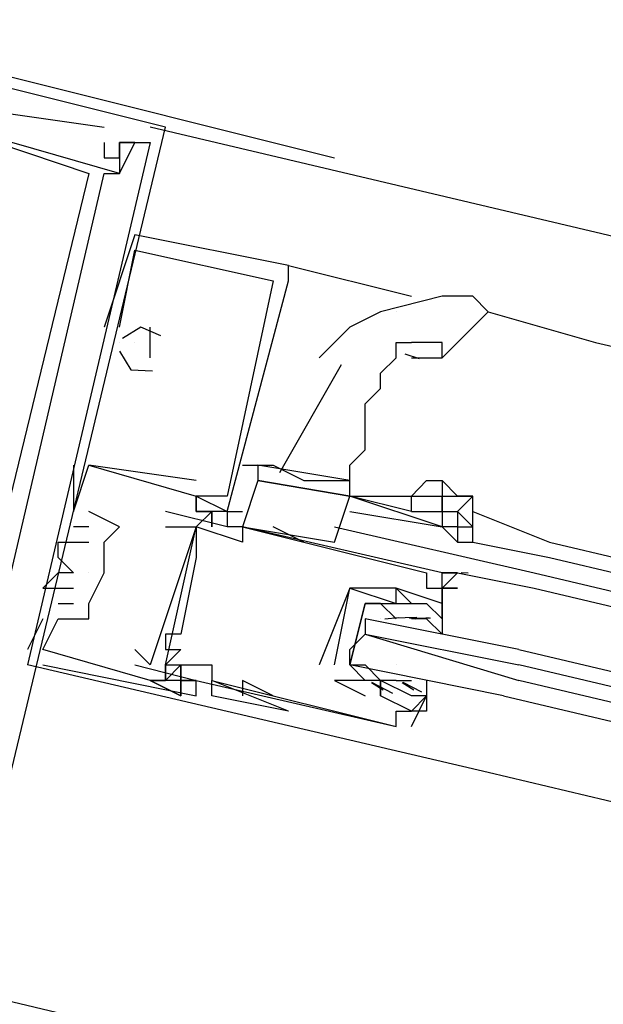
# Model space of a CAD drawing. Header units: feet. Extents: x -79 to 198, y -22 to 181.
# Tile 24 of 256: x 60.98 to 61.487, y 13.403 to 14.258. Entities that reach past the tile are written whole.
import ezdxf

# ---------------------------------------------------------------- set-up
doc = ezdxf.new("R2010")
doc.units = ezdxf.units.FT
doc.layers.add('A-LINEA', color=7, linetype='CONTINUOUS')

msp = doc.modelspace()

# ---------------------------------------------------------------- linework, layer by layer
at = {"layer": 'A-LINEA'}
for p, q in [((60.7733, 14.2578), (61.2533, 14.1378)), ((61.0533, 14.1644), (61.0533, 14.1644)), ((61.0533, 14.1644), (61.0533, 14.1644)), ((68.2133, 12.4844), (61.0933, 14.1644)), ((61.1067, 14.1644), (61.1067, 14.1644)), ((61.1067, 14.1644), (61.1067, 14.1644)), ((61.0933, 14.1511), (60.9867, 13.6978)), ((61.0933, 14.1511), (60.9867, 13.6978)), ((61.0533, 14.1511), (61.0533, 14.1511)), ((61.0533, 14.1511), (61.0533, 14.1511)), ((61.0667, 14.1511), (61.0667, 14.1511)), ((61.0667, 14.1511), (61.0667, 14.1511)), ((61.0667, 14.1511), (61.0667, 14.1511)), ((61.0667, 14.1511), (61.0667, 14.1511)), ((61.0667, 14.1511), (61.0667, 14.1511)), ((61.08, 14.1511), (61.08, 14.1511)), ((61.08, 14.1511), (61.08, 14.1511)), ((61.08, 14.1511), (61.08, 14.1511)), ((61.08, 14.1511), (61.08, 14.1511)), ((61.08, 14.1511), (61.08, 14.1511)), ((61.0933, 14.1511), (61.0933, 14.1511)), ((61.0933, 14.1511), (61.0933, 14.1511)), ((61.0533, 14.1378), (61.0533, 14.1378)), ((61.0533, 14.1378), (61.0533, 14.1378)), ((61.0667, 14.1378), (61.0667, 14.1378)), ((61.0667, 14.1378), (61.0667, 14.1378)), ((61.04, 14.1244), (61.04, 14.1244)), ((61.04, 14.1244), (61.04, 14.1244)), ((61.04, 14.1244), (61.04, 14.1244)), ((61.0533, 14.1244), (61.0533, 14.1244)), ((61.0533, 14.1244), (61.0533, 14.1244)), ((61.0533, 14.1244), (61.0533, 14.1244)), ((61.0667, 14.1244), (61.0667, 14.1244)), ((61.0667, 14.1244), (61.0667, 14.1244)), ((61.0667, 14.1244), (61.0667, 14.1244)), ((61.0667, 14.1244), (61.0667, 14.1244)), ((61.0667, 14.1244), (61.0667, 14.1244)), ((61.0667, 14.1244), (61.0667, 14.1244)), ((61.08, 14.0711), (61.08, 14.0711)), ((61.08, 14.0711), (61.08, 14.0711)), ((61.08, 14.0711), (61.08, 14.0711)), ((61.08, 14.0578), (61.08, 14.0578)), ((61.08, 14.0578), (61.08, 14.0578)), ((61.08, 14.0578), (61.08, 14.0578)), ((61.2133, 14.0444), (61.32, 14.0178)), ((61.2133, 14.0311), (61.2133, 14.0444)), ((61.2133, 14.0444), (61.2133, 14.0444)), ((61.2133, 14.0311), (61.2133, 14.0444)), ((61.2133, 14.0444), (61.2133, 14.0444)), ((61.2133, 14.0311), (61.2133, 14.0444)), ((61.2133, 14.0444), (61.2133, 14.0444)), ((61.2, 14.0311), (61.2, 14.0311)), ((61.2, 14.0311), (61.2, 14.0311)), ((61.2, 14.0311), (61.2, 14.0311)), ((61.2133, 14.0311), (61.2133, 14.0311)), ((61.2133, 14.0311), (61.2133, 14.0311)), ((61.2133, 14.0311), (61.2133, 14.0311)), ((61.3067, 14.0044), (61.3067, 14.0044)), ((61.3867, 14.0044), (61.48, 13.9778)), ((61.0533, 13.9911), (61.0533, 13.9911)), ((61.0533, 13.9911), (61.0533, 13.9911)), ((61.0533, 13.9911), (61.0533, 13.9911)), ((61.0667, 13.9911), (61.0667, 13.9911)), ((61.0667, 13.9911), (61.0667, 13.9911)), ((61.0667, 13.9911), (61.0667, 13.9911)), ((61.0667, 13.9911), (61.0667, 13.9911)), ((61.0667, 13.9911), (61.0667, 13.9911)), ((61.0667, 13.9911), (61.0667, 13.9911)), ((61.0933, 13.9778), (61.0933, 13.9911)), ((61.0933, 13.9911), (61.0933, 13.9911)), ((61.0933, 13.9778), (61.0933, 13.9911)), ((61.0933, 13.9911), (61.0933, 13.9911)), ((61.0933, 13.9778), (61.0933, 13.9911)), ((61.0933, 13.9911), (61.0933, 13.9911)), ((61.0667, 13.9778), (61.0667, 13.9778)), ((61.0667, 13.9778), (61.0667, 13.9778)), ((61.0667, 13.9778), (61.0667, 13.9778)), ((61.0667, 13.9778), (61.0667, 13.9778)), ((61.0667, 13.9778), (61.0667, 13.9778)), ((61.0667, 13.9778), (61.0667, 13.9778)), ((61.08, 13.9778), (61.08, 13.9778)), ((61.08, 13.9778), (61.08, 13.9778)), ((61.08, 13.9778), (61.08, 13.9778)), ((61.0933, 13.9644), (61.0933, 13.9778)), ((61.0933, 13.9778), (61.0933, 13.9778)), ((61.0933, 13.9644), (61.0933, 13.9778)), ((61.0933, 13.9778), (61.0933, 13.9778)), ((61.0933, 13.9644), (61.0933, 13.9778)), ((61.0933, 13.9778), (61.0933, 13.9778)), ((61.48, 13.9778), (64.52, 13.2578)), ((61.0933, 13.9644), (61.0933, 13.9644)), ((61.0933, 13.9644), (61.0933, 13.9644)), ((61.0933, 13.9644), (61.0933, 13.9644)), ((61.3271, 13.9635), (61.3147, 13.9676)), ((61.32, 13.9644), (61.3467, 13.9644)), ((61.2591, 13.9582), (61.2055, 13.8646)), ((61.0267, 13.8711), (61.0267, 13.8711)), ((61.0267, 13.8711), (61.0267, 13.8711)), ((61.0267, 13.8711), (61.0267, 13.8711)), ((61.04, 13.8711), (61.04, 13.8711)), ((61.04, 13.8711), (61.04, 13.8711)), ((61.04, 13.8711), (61.04, 13.8711)), ((61.04, 13.8711), (61.04, 13.8711)), ((61.04, 13.8711), (61.04, 13.8711)), ((61.04, 13.8711), (61.04, 13.8711)), ((61.1733, 13.8711), (61.1867, 13.8711)), ((61.1333, 13.8578), (61.1333, 13.8578)), ((61.1333, 13.8578), (61.1333, 13.8578)), ((61.1333, 13.8578), (61.1333, 13.8578)), ((61.2667, 13.8578), (61.2667, 13.8578)), ((61.2667, 13.8578), (61.2667, 13.8578)), ((61.3467, 13.8578), (61.3467, 13.8578)), ((61.1333, 13.8444), (61.1333, 13.8444)), ((61.1333, 13.8444), (61.1333, 13.8444)), ((61.1333, 13.8444), (61.1333, 13.8444)), ((61.1333, 13.8444), (61.1333, 13.8444)), ((61.1333, 13.8444), (61.1333, 13.8444)), ((61.1333, 13.8444), (61.1333, 13.8444)), ((61.1333, 13.8444), (61.1333, 13.8444)), ((61.1333, 13.8444), (61.1333, 13.8444)), ((61.1333, 13.8444), (61.1333, 13.8444)), ((61.16, 13.8444), (61.16, 13.8444)), ((61.16, 13.8444), (61.16, 13.8444)), ((61.16, 13.8444), (61.16, 13.8444)), ((61.2667, 13.8444), (61.2667, 13.8444)), ((61.32, 13.8311), (61.2667, 13.8444)), ((61.2667, 13.8444), (61.32, 13.8444)), ((61.0267, 13.8311), (61.0267, 13.8311)), ((61.0267, 13.8311), (61.0267, 13.8311)), ((61.0267, 13.8311), (61.0267, 13.8311)), ((61.0267, 13.8311), (61.0267, 13.8311)), ((61.0267, 13.8311), (61.0267, 13.8311)), ((61.0267, 13.8311), (61.0267, 13.8311)), ((61.04, 13.8311), (61.04, 13.8311)), ((61.04, 13.8311), (61.04, 13.8311)), ((61.04, 13.8311), (61.04, 13.8311)), ((61.1067, 13.8311), (61.1067, 13.8311)), ((61.1467, 13.8311), (61.1333, 13.8178)), ((61.1467, 13.8311), (61.1333, 13.8178)), ((61.1333, 13.8311), (61.1333, 13.8311)), ((61.1333, 13.8311), (61.1333, 13.8311)), ((61.1467, 13.8311), (61.1333, 13.8178)), ((61.1467, 13.8311), (61.1333, 13.8178)), ((61.1333, 13.8311), (61.1333, 13.8311)), ((61.1333, 13.8311), (61.1333, 13.8311)), ((61.1467, 13.8311), (61.1333, 13.8178)), ((61.1467, 13.8311), (61.1333, 13.8178)), ((61.1333, 13.8311), (61.1333, 13.8311)), ((61.1333, 13.8311), (61.1333, 13.8311)), ((61.1467, 13.8311), (61.1467, 13.8311)), ((61.1467, 13.8311), (61.1467, 13.8311)), ((61.1467, 13.8311), (61.1467, 13.8311)), ((61.1467, 13.8311), (61.1467, 13.8311)), ((61.1467, 13.8311), (61.1467, 13.8311)), ((61.1467, 13.8311), (61.1467, 13.8311)), ((61.16, 13.8311), (61.1733, 13.8311)), ((61.16, 13.8311), (61.16, 13.8178)), ((61.16, 13.8311), (61.16, 13.8178)), ((61.16, 13.8311), (61.16, 13.8311)), ((61.16, 13.8311), (61.16, 13.8178)), ((61.16, 13.8311), (61.16, 13.8178)), ((61.16, 13.8311), (61.16, 13.8311)), ((61.16, 13.8311), (61.16, 13.8178)), ((61.16, 13.8311), (61.16, 13.8178)), ((61.16, 13.8311), (61.16, 13.8311)), ((61.36, 13.8311), (61.3733, 13.8178)), ((61.3733, 13.8311), (61.44, 13.8044)), ((61.04, 13.8178), (61.0267, 13.8178)), ((61.0267, 13.8178), (61.0267, 13.8178)), ((61.04, 13.8178), (61.0267, 13.8178)), ((61.0267, 13.8178), (61.0267, 13.8178)), ((61.04, 13.8178), (61.0267, 13.8178)), ((61.0267, 13.8178), (61.0267, 13.8178)), ((61.04, 13.8178), (61.04, 13.8178)), ((61.04, 13.8178), (61.04, 13.8178)), ((61.04, 13.8178), (61.04, 13.8178)), ((61.0667, 13.8178), (61.0667, 13.8178)), ((61.0667, 13.8178), (61.0667, 13.8178)), ((61.0667, 13.8178), (61.0667, 13.8178)), ((61.1067, 13.8178), (61.1067, 13.8178)), ((61.1067, 13.6978), (61.1333, 13.8178)), ((61.1067, 13.6978), (61.1333, 13.8178)), ((61.1067, 13.6978), (61.1333, 13.8178)), ((61.1333, 13.8178), (61.1333, 13.8178)), ((61.1333, 13.8178), (61.1333, 13.8178)), ((61.16, 13.8178), (61.16, 13.8178)), ((61.1733, 13.8178), (61.1733, 13.8178)), ((61.1733, 13.8178), (61.1733, 13.8178)), ((61.1733, 13.8178), (61.2533, 13.8044)), ((61.2267, 13.8044), (61.2, 13.8178)), ((61.2533, 13.8178), (61.4267, 13.7778)), ((61.36, 13.8178), (61.3733, 13.8178)), ((61.0133, 13.8044), (61.0133, 13.8044)), ((61.0133, 13.8044), (61.0133, 13.8044)), ((61.0133, 13.8044), (61.0133, 13.8044)), ((61.04, 13.8044), (61.04, 13.8044)), ((61.04, 13.8044), (61.04, 13.8044)), ((61.04, 13.8044), (61.04, 13.8044)), ((61.0533, 13.8044), (61.0533, 13.8044)), ((61.0533, 13.8044), (61.0533, 13.8044)), ((61.0533, 13.8044), (61.0533, 13.8044)), ((61.0533, 13.8044), (61.0533, 13.8044)), ((61.1333, 13.8044), (61.1333, 13.8044)), ((61.1733, 13.8044), (61.1733, 13.8044)), ((61.36, 13.8044), (61.3733, 13.8044)), ((61.3733, 13.8044), (61.44, 13.7911)), ((61.44, 13.8044), (64.48, 13.0844)), ((61.0133, 13.7911), (61.0133, 13.7911)), ((61.0133, 13.7911), (61.0133, 13.7911)), ((61.0133, 13.7911), (61.0133, 13.7911)), ((61.1333, 13.7911), (61.1333, 13.7911)), ((61.44, 13.7911), (64.48, 13.0711)), ((61.0133, 13.7778), (61.0133, 13.7778)), ((61.0133, 13.7778), (61.0133, 13.7778)), ((61.0133, 13.7778), (61.0133, 13.7778)), ((61.0267, 13.7778), (61.0267, 13.7778)), ((61.0267, 13.7778), (61.0267, 13.7778)), ((61.0267, 13.7778), (61.0267, 13.7778)), ((61.04, 13.7778), (61.04, 13.7778)), ((61.04, 13.7778), (61.04, 13.7778)), ((61.04, 13.7778), (61.04, 13.7778)), ((61.0533, 13.7778), (61.0533, 13.7778)), ((61.0533, 13.7778), (61.0533, 13.7778)), ((61.0533, 13.7778), (61.0533, 13.7778)), ((61.0533, 13.7778), (61.0533, 13.7778)), ((61.0533, 13.7778), (61.0533, 13.7778)), ((61.3333, 13.7778), (61.3333, 13.7778)), ((61.3467, 13.7378), (61.3467, 13.7778)), ((61.3467, 13.7778), (61.3467, 13.7778)), ((61.3467, 13.7778), (61.3467, 13.7778)), ((61.3467, 13.7778), (61.3467, 13.7778)), ((61.3467, 13.7778), (61.3467, 13.7778)), ((61.3467, 13.7778), (61.3467, 13.7778)), ((61.3632, 13.778), (61.3694, 13.7779)), ((61.3632, 13.778), (61.3694, 13.7779)), ((61.3632, 13.778), (61.3694, 13.7779)), ((61.4267, 13.7778), (64.48, 13.0578)), ((61, 13.7644), (61, 13.7644)), ((61, 13.7644), (61, 13.7644)), ((61, 13.7644), (61, 13.7644)), ((61.0267, 13.7644), (61.0267, 13.7644)), ((61.0267, 13.7644), (61.0267, 13.7644)), ((61.0267, 13.7644), (61.0267, 13.7644)), ((61.2533, 13.6978), (61.2667, 13.7644)), ((61.2667, 13.7644), (61.2667, 13.7644)), ((61.2667, 13.7644), (61.2667, 13.7644)), ((61.3067, 13.7644), (61.3067, 13.7644)), ((61.3067, 13.7644), (61.3067, 13.7644)), ((61.3333, 13.7644), (61.3333, 13.7644)), ((61.3467, 13.7644), (61.3467, 13.7644)), ((61.4267, 13.7644), (64.4667, 13.0444)), ((61.0133, 13.7511), (61.0133, 13.7511)), ((61.0133, 13.7511), (61.0133, 13.7511)), ((61.0133, 13.7511), (61.0133, 13.7511)), ((61.0267, 13.7511), (61.0267, 13.7511)), ((61.0267, 13.7511), (61.0267, 13.7511)), ((61.0267, 13.7511), (61.0267, 13.7511)), ((61.04, 13.7511), (61.04, 13.7511)), ((61.04, 13.7511), (61.04, 13.7511)), ((61.04, 13.7511), (61.04, 13.7511)), ((61.2667, 13.7511), (61.2667, 13.7511)), ((61.3067, 13.7511), (61.3067, 13.7511)), ((61.32, 13.7511), (61.32, 13.7511)), ((61.3467, 13.7511), (61.3467, 13.7511)), ((61, 13.7378), (60.9867, 13.7111)), ((61, 13.7378), (60.9867, 13.7111)), ((61, 13.7378), (60.9867, 13.7111)), ((61, 13.7378), (61, 13.7378)), ((61, 13.7378), (61, 13.7378)), ((61, 13.7378), (61, 13.7378)), ((61.0133, 13.7378), (61.0133, 13.7378)), ((61.0133, 13.7378), (61.0133, 13.7378)), ((61.0133, 13.7378), (61.0133, 13.7378)), ((61.0133, 13.7378), (61.0133, 13.7378)), ((61.0133, 13.7378), (61.0133, 13.7378)), ((61.0133, 13.7378), (61.0133, 13.7378)), ((61.04, 13.7378), (61.04, 13.7378)), ((61.04, 13.7378), (61.04, 13.7378)), ((61.04, 13.7378), (61.04, 13.7378)), ((61.2933, 13.7378), (61.2933, 13.7378)), ((61.2969, 13.7379), (61.3088, 13.739)), ((61.3045, 13.7386), (61.3248, 13.7392)), ((61.3183, 13.7385), (61.3366, 13.7388)), ((61.32, 13.7378), (61.32, 13.7378)), ((61.3333, 13.7378), (61.32, 13.7378)), ((61.3236, 13.7379), (61.3354, 13.739)), ((61.3333, 13.7378), (61.3333, 13.7378)), ((61.3467, 13.7378), (61.3467, 13.7378)), ((61.1067, 13.7244), (61.1067, 13.7244)), ((61.12, 13.7244), (61.12, 13.7244)), ((61.28, 13.7244), (61.2667, 13.7111)), ((60.9867, 13.7111), (60.9867, 13.7111)), ((60.9867, 13.7111), (60.9867, 13.7111)), ((60.9867, 13.7111), (60.9867, 13.7111)), ((61, 13.7111), (61, 13.7111)), ((61, 13.7111), (61, 13.7111)), ((61, 13.7111), (61, 13.7111)), ((61, 13.7111), (61, 13.7111)), ((61, 13.7111), (61, 13.7111)), ((61, 13.7111), (61, 13.7111)), ((61.08, 13.7111), (61.08, 13.7111)), ((61.1067, 13.7111), (61.1067, 13.7111)), ((61.12, 13.7111), (61.12, 13.7111)), ((60.9867, 13.6978), (60.9867, 13.6978)), ((60.9867, 13.6978), (60.9867, 13.6978)), ((61.3867, 13.6044), (60.9867, 13.6978)), ((61, 13.6978), (61, 13.6978)), ((61, 13.6978), (61, 13.6978)), ((61, 13.6978), (61, 13.6978)), ((61.08, 13.6978), (61.08, 13.6978)), ((61.0933, 13.6978), (61.0933, 13.6978)), ((61.1067, 13.6978), (61.1067, 13.6978)), ((61.1067, 13.6844), (61.1067, 13.6978)), ((61.1067, 13.6844), (61.1067, 13.6978)), ((61.1467, 13.6978), (61.1467, 13.6978)), ((61.24, 13.6978), (61.24, 13.6978)), ((61.2533, 13.6978), (61.2533, 13.6978)), ((61.2533, 13.6978), (61.2533, 13.6978)), ((61.28, 13.6978), (61.28, 13.6978)), ((61.3067, 13.6978), (61.3067, 13.6978)), ((61.0933, 13.6844), (61.0933, 13.6844)), ((61.0933, 13.6844), (61.0933, 13.6844)), ((61.0933, 13.6844), (61.0933, 13.6844)), ((61.0933, 13.6844), (61.0933, 13.6844)), ((61.0933, 13.6844), (61.0933, 13.6844)), ((61.0933, 13.6844), (61.0933, 13.6844)), ((61.1067, 13.6844), (61.1067, 13.6844)), ((61.1067, 13.6844), (61.1067, 13.6844)), ((61.1067, 13.6844), (61.1067, 13.6844)), ((61.1067, 13.6844), (61.1067, 13.6844)), ((61.12, 13.6844), (61.12, 13.6844)), ((61.12, 13.6844), (61.12, 13.6844)), ((61.12, 13.6844), (61.12, 13.6844)), ((61.12, 13.6844), (61.1333, 13.6844)), ((61.12, 13.6844), (61.12, 13.6844)), ((61.1333, 13.6844), (61.1333, 13.6844)), ((61.1333, 13.6844), (61.1333, 13.6844)), ((61.1333, 13.6844), (61.1333, 13.6844)), ((61.1333, 13.6844), (61.1333, 13.6844)), ((61.1467, 13.6844), (61.1467, 13.6844)), ((61.2133, 13.6578), (61.1467, 13.6844)), ((61.2133, 13.6578), (61.1467, 13.6844)), ((61.2, 13.6711), (61.1733, 13.6844)), ((61.1733, 13.6844), (61.1733, 13.6711)), ((61.2533, 13.6844), (61.28, 13.6711)), ((61.2533, 13.6844), (61.2533, 13.6844)), ((61.2533, 13.6844), (61.2533, 13.6844)), ((61.2955, 13.676), (61.2854, 13.6822)), ((61.3038, 13.6731), (61.2858, 13.6827)), ((61.2933, 13.6844), (61.2933, 13.6844)), ((61.2933, 13.6844), (61.2933, 13.6844)), ((61.3067, 13.6844), (61.3067, 13.6844)), ((61.3067, 13.6844), (61.32, 13.6844)), ((61.3222, 13.676), (61.312, 13.6822)), ((61.3292, 13.6742), (61.313, 13.6826)), ((61.32, 13.6844), (61.32, 13.6844)), ((61.32, 13.6844), (61.32, 13.6844)), ((61.12, 13.6711), (61.12, 13.6711)), ((61.12, 13.6711), (61.12, 13.6711)), ((61.12, 13.6711), (61.12, 13.6711)), ((61.1333, 13.6711), (61.1333, 13.6711)), ((61.1333, 13.6711), (61.1333, 13.6711)), ((61.1333, 13.6711), (61.1333, 13.6711)), ((61.1467, 13.6711), (61.1467, 13.6711)), ((61.2, 13.6711), (61.2, 13.6711)), ((61.28, 13.6711), (61.28, 13.6711)), ((61.2933, 13.6711), (61.2933, 13.6711)), ((61.2933, 13.6711), (61.2933, 13.6711)), ((61.32, 13.6711), (61.32, 13.6711)), ((61.3333, 13.6711), (61.3333, 13.6711)), ((61.3067, 13.6578), (61.3067, 13.6578)), ((61.32, 13.6578), (61.32, 13.6578)), ((61.3067, 13.6444), (61.3067, 13.6444)), ((61.3067, 13.6444), (61.3067, 13.6444)), ((61.32, 13.6444), (61.32, 13.6444)), ((64.44, 12.8844), (61.3867, 13.6044)), ((68.04, 11.7378), (60.92, 13.4178))]:
    msp.add_line(p, q, dxfattribs=at)
for points in [[(60.9467, 13.4978), (61.1067, 14.1644), (60.9467, 14.2044), (60.9467, 14.1911)], [(60.9467, 13.4978), (61.1067, 14.1644), (60.9467, 14.2044), (60.9467, 14.1911)], [(60.8667, 14.1778), (60.8667, 14.1911), (60.9467, 14.1644), (60.96, 14.1778), (61.0533, 14.1644)], [(60.8667, 14.1778), (60.8667, 14.1911), (60.9467, 14.1644), (60.96, 14.1778), (61.0533, 14.1644)], [(60.9733, 13.7244), (60.96, 13.7244), (61.0533, 14.1244), (61.0667, 14.1244), (61.08, 14.1511), (61.0667, 14.1511), (61.0667, 14.1244), (60.9733, 14.1511), (60.96, 14.1511), (61.04, 14.1244), (60.92, 13.6311), (60.84, 13.6444), (60.84, 13.6444), (60.84, 13.6311)], [(60.9733, 13.7244), (60.96, 13.7244), (61.0533, 14.1244), (61.0667, 14.1244), (61.08, 14.1511), (61.0667, 14.1511), (61.0667, 14.1244), (60.9733, 14.1511), (60.96, 14.1511), (61.04, 14.1244), (60.92, 13.6311), (60.84, 13.6444), (60.84, 13.6444), (60.84, 13.6311)], [(60.9733, 13.7244), (60.96, 13.7244), (61.0533, 14.1244), (61.0667, 14.1244), (61.08, 14.1511), (61.0667, 14.1511), (61.0667, 14.1244), (60.9733, 14.1511), (60.96, 14.1511), (61.04, 14.1244), (60.92, 13.6311), (60.84, 13.6444), (60.84, 13.6444), (60.84, 13.6311)], [(61.0533, 14.1511), (61.0533, 14.1378), (61.0667, 14.1378), (61.0667, 14.1511), (61.0933, 14.1511)], [(61.0533, 14.1511), (61.0533, 14.1378), (61.0667, 14.1378), (61.0667, 14.1511), (61.0933, 14.1511)], [(61.2133, 14.0444), (61.08, 14.0711), (61.0533, 13.9911)], [(61.2133, 14.0444), (61.08, 14.0711), (61.0533, 13.9911)], [(61.2133, 14.0444), (61.08, 14.0711), (61.0533, 13.9911)], [(61.0667, 13.9911), (61.08, 14.0578), (61.2, 14.0311), (61.16, 13.8444), (61.1333, 13.8444), (61.1333, 13.8444)], [(61.0667, 13.9911), (61.08, 14.0578), (61.2, 14.0311), (61.16, 13.8444), (61.1333, 13.8444), (61.1333, 13.8444)], [(61.0667, 13.9911), (61.08, 14.0578), (61.2, 14.0311), (61.16, 13.8444), (61.1333, 13.8444), (61.1333, 13.8444)], [(61.0267, 13.8311), (61.04, 13.8711), (61.1333, 13.8444), (61.1333, 13.8311), (61.1467, 13.8311), (61.1333, 13.8311), (61.1333, 13.8444), (61.16, 13.8311), (61.2133, 14.0311)], [(61.0267, 13.8311), (61.04, 13.8711), (61.1333, 13.8444), (61.1333, 13.8311), (61.1467, 13.8311), (61.1333, 13.8311), (61.1333, 13.8444), (61.16, 13.8311), (61.2133, 14.0311)], [(61.0267, 13.8311), (61.04, 13.8711), (61.1333, 13.8444), (61.1333, 13.8311), (61.1467, 13.8311), (61.1333, 13.8311), (61.1333, 13.8444), (61.16, 13.8311), (61.2133, 14.0311)], [(61.3733, 14.0178), (61.3467, 14.0178), (61.2933, 14.0044), (61.2667, 13.9911), (61.24, 13.9644)], [(61.3467, 13.9644), (61.3733, 13.9911), (61.3867, 14.0044), (61.3733, 14.0178)], [(61.1024, 13.9835), (61.0851, 13.9911), (61.0693, 13.981)], [(61.1024, 13.9835), (61.0851, 13.9911), (61.0693, 13.981)], [(61.1024, 13.9835), (61.0851, 13.9911), (61.0693, 13.981)], [(61.2667, 13.8578), (61.2667, 13.8711), (61.28, 13.8844), (61.28, 13.8978), (61.28, 13.9111), (61.28, 13.9244), (61.2933, 13.9378), (61.2933, 13.9511), (61.3067, 13.9644), (61.3067, 13.9778), (61.32, 13.9778)], [(61.3467, 13.9644), (61.3467, 13.9778), (61.3333, 13.9778), (61.32, 13.9778)], [(61.0667, 13.9701), (61.0764, 13.954), (61.0952, 13.953)], [(61.0667, 13.9701), (61.0764, 13.954), (61.0952, 13.953)], [(61.0667, 13.9701), (61.0764, 13.954), (61.0952, 13.953)], [(61.0267, 13.8711), (61.0267, 13.8311), (61.0267, 13.8311)], [(61.0267, 13.8711), (61.0267, 13.8311), (61.0267, 13.8311)], [(61.0267, 13.8711), (61.0267, 13.8311), (61.0267, 13.8311)], [(61.1333, 13.8578), (61.04, 13.8711), (61.04, 13.8711)], [(61.1333, 13.8578), (61.04, 13.8711), (61.04, 13.8711)], [(61.1333, 13.8578), (61.04, 13.8711), (61.04, 13.8711)], [(61.2667, 13.8578), (61.2667, 13.8578), (61.1867, 13.8711), (61.1867, 13.8578), (61.2667, 13.8444), (61.2667, 13.8578), (61.2667, 13.8578)], [(61.1867, 13.8711), (61.2, 13.8711), (61.2267, 13.8578), (61.2533, 13.8578), (61.2667, 13.8578), (61.2667, 13.8578)], [(61.2533, 13.8044), (61.2667, 13.8444), (61.1867, 13.8578), (61.1733, 13.8178)], [(61.32, 13.8311), (61.32, 13.8311), (61.32, 13.8444), (61.3333, 13.8578)], [(61.3333, 13.8578), (61.3467, 13.8578), (61.3467, 13.8444)], [(61.3733, 13.8444), (61.36, 13.8444), (61.3467, 13.8578), (61.3467, 13.8444), (61.3467, 13.8444)], [(61.16, 13.8311), (61.16, 13.8311), (61.16, 13.8311), (61.1333, 13.8311), (61.1333, 13.8444), (61.16, 13.8311)], [(61.16, 13.8311), (61.16, 13.8311), (61.16, 13.8311), (61.1333, 13.8311), (61.1333, 13.8444), (61.16, 13.8311)], [(61.16, 13.8311), (61.16, 13.8311), (61.16, 13.8311), (61.1333, 13.8311), (61.1333, 13.8444), (61.16, 13.8311)], [(61.2667, 13.8311), (61.3467, 13.8178), (61.3467, 13.8178), (61.2667, 13.8444)], [(61.32, 13.8444), (61.3467, 13.8444), (61.3467, 13.8311)], [(61.3467, 13.8311), (61.3467, 13.8444), (61.3733, 13.8444), (61.36, 13.8311)], [(61.3733, 13.8444), (61.3733, 13.8444), (61.36, 13.8444)], [(61.3733, 13.8044), (61.3733, 13.8178), (61.3733, 13.8178), (61.3733, 13.8444), (61.3733, 13.8444)], [(61, 13.6978), (61.1333, 13.6711), (61.1333, 13.6844), (61.12, 13.6844), (61.12, 13.6711), (61.0933, 13.6844), (61.1067, 13.6844), (61.0933, 13.6844), (61, 13.7111), (61.0133, 13.7378), (61.04, 13.7378), (61.04, 13.7511), (61.0533, 13.7778), (61.0533, 13.8044), (61.0667, 13.8178), (61.04, 13.8311)], [(61, 13.6978), (61.1333, 13.6711), (61.1333, 13.6844), (61.12, 13.6844), (61.12, 13.6711), (61.0933, 13.6844), (61.1067, 13.6844), (61.0933, 13.6844), (61, 13.7111), (61.0133, 13.7378), (61.04, 13.7378), (61.04, 13.7511), (61.0533, 13.7778), (61.0533, 13.8044), (61.0667, 13.8178), (61.04, 13.8311)], [(61, 13.6978), (61.1333, 13.6711), (61.1333, 13.6844), (61.12, 13.6844), (61.12, 13.6711), (61.0933, 13.6844), (61.1067, 13.6844), (61.0933, 13.6844), (61, 13.7111), (61.0133, 13.7378), (61.04, 13.7378), (61.04, 13.7511), (61.0533, 13.7778), (61.0533, 13.8044), (61.0667, 13.8178), (61.04, 13.8311)], [(61.1733, 13.8178), (61.16, 13.8178), (61.1067, 13.8311)], [(61.1333, 13.8178), (61.1467, 13.8311), (61.1333, 13.8178)], [(61.1333, 13.8178), (61.1467, 13.8311), (61.1333, 13.8178)], [(61.1333, 13.8178), (61.1467, 13.8311), (61.1333, 13.8178)], [(61.1467, 13.8178), (61.1467, 13.8311), (61.1467, 13.8178)], [(61.1467, 13.8178), (61.1467, 13.8311), (61.1467, 13.8178)], [(61.1467, 13.8178), (61.1467, 13.8311), (61.1467, 13.8178)], [(61.1467, 13.8178), (61.1467, 13.8311), (61.1467, 13.8178)], [(61.1467, 13.8178), (61.1467, 13.8311), (61.1467, 13.8178)], [(61.1467, 13.8178), (61.1467, 13.8311), (61.1467, 13.8178)], [(61.32, 13.8311), (61.3467, 13.8311), (61.3467, 13.8311), (61.3467, 13.8178)], [(61.3467, 13.8311), (61.36, 13.8311), (61.36, 13.8178), (61.3467, 13.8178)], [(61.1067, 13.8178), (61.1333, 13.8178), (61.0933, 13.6978), (61.08, 13.7111)], [(61.3467, 13.7778), (61.1733, 13.8178), (61.1733, 13.8044), (61.1333, 13.8178), (61.1333, 13.8044), (61.1333, 13.7911), (61.12, 13.7244), (61.1067, 13.7244), (61.1067, 13.7111), (61.12, 13.7111), (61.1067, 13.6978), (61.1467, 13.6978), (61.1467, 13.6844), (61.3067, 13.6444), (61.3067, 13.6578), (61.32, 13.6578), (61.2933, 13.6711), (61.2933, 13.6711)], [(61.1733, 13.8178), (61.3333, 13.7778), (61.3333, 13.7644), (61.3467, 13.7644), (61.3467, 13.7511), (61.3067, 13.7644), (61.3067, 13.7644), (61.2667, 13.7644), (61.2667, 13.7644), (61.24, 13.6978)], [(61.36, 13.8178), (61.36, 13.8044), (61.3467, 13.8178)], [(61.0267, 13.7778), (61.0133, 13.7911), (61.0133, 13.8044), (61.04, 13.8044), (61.04, 13.8044)], [(61.0267, 13.7778), (61.0133, 13.7911), (61.0133, 13.8044), (61.04, 13.8044), (61.04, 13.8044)], [(61.0267, 13.7778), (61.0133, 13.7911), (61.0133, 13.8044), (61.04, 13.8044), (61.04, 13.8044)], [(61.04, 13.7511), (61.0533, 13.7778), (61.0533, 13.7778), (61.0533, 13.8044)], [(61.0267, 13.7778), (61.0133, 13.7778), (61, 13.7644), (61.0267, 13.7644)], [(61.0267, 13.7778), (61.0133, 13.7778), (61, 13.7644), (61.0267, 13.7644)], [(61.0267, 13.7778), (61.0133, 13.7778), (61, 13.7644), (61.0267, 13.7644)], [(61.3467, 13.7644), (61.3467, 13.7644), (61.36, 13.7778), (61.4267, 13.7644)], [(61.3467, 13.7644), (61.36, 13.7778), (61.3467, 13.7778), (61.36, 13.7778)], [(61.3467, 13.7644), (61.3467, 13.7644), (61.36, 13.7778)], [(61.3467, 13.7644), (61.36, 13.7778), (61.3467, 13.7778), (61.36, 13.7778)], [(61.3467, 13.7644), (61.3467, 13.7644), (61.36, 13.7778)], [(61.3467, 13.7644), (61.36, 13.7778), (61.3467, 13.7778), (61.36, 13.7778)], [(61.2667, 13.7644), (61.3067, 13.7511), (61.3067, 13.7644), (61.32, 13.7511)], [(61.36, 13.7644), (61.3467, 13.7644), (61.36, 13.7644)], [(61.36, 13.7644), (61.3467, 13.7644), (61.36, 13.7644)], [(61.36, 13.7644), (61.3467, 13.7644), (61.36, 13.7644)], [(61.0133, 13.7511), (61.0267, 13.7511), (61.0267, 13.7511)], [(61.0133, 13.7511), (61.0267, 13.7511), (61.0267, 13.7511)], [(61.0133, 13.7511), (61.0267, 13.7511), (61.0267, 13.7511)], [(61.3333, 13.6844), (61.3333, 13.6578), (61.32, 13.6578), (61.3333, 13.6711), (61.32, 13.6711), (61.2933, 13.6844), (61.28, 13.6844), (61.2667, 13.6978), (61.28, 13.7511), (61.3067, 13.7511), (61.32, 13.7511), (61.3333, 13.7511), (61.3467, 13.7378), (61.3467, 13.7511), (61.3467, 13.7244), (61.3333, 13.7378)], [(61.3067, 13.7378), (61.2933, 13.7511), (61.28, 13.7511), (61.2667, 13.6978), (61.28, 13.6978), (61.2933, 13.6844)], [(61.4133, 13.7111), (61.28, 13.7378), (61.28, 13.7244), (61.4133, 13.6978)], [(61.4, 13.6711), (61.2667, 13.6978), (61.2667, 13.7111), (61.28, 13.7244), (61.4133, 13.6844)], [(61.4133, 13.7111), (64.52, 12.9778), (64.52, 12.9644), (61.4133, 13.6978)], [(61.08, 13.6978), (61.1333, 13.6844), (61.3067, 13.6444)], [(61.1067, 13.6978), (61.1067, 13.6844), (61.1067, 13.6978)], [(61.12, 13.6978), (61.1067, 13.6844), (61.12, 13.6978)], [(61.12, 13.6978), (61.12, 13.6844), (61.12, 13.6978)], [(61.12, 13.6844), (61.12, 13.6844), (61.0933, 13.6844), (61.0933, 13.6844), (61.12, 13.6711), (61.12, 13.6844)], [(61.2133, 13.6578), (61.2133, 13.6578), (61.2133, 13.6578), (61.1467, 13.6711), (61.1467, 13.6844)], [(61.3067, 13.6844), (61.2933, 13.6844), (61.2933, 13.6711), (61.2933, 13.6844), (61.2533, 13.6844)], [(61.4, 13.6711), (64.5067, 12.9378), (64.52, 12.9378), (64.52, 12.9511), (61.4133, 13.6844)], [(61.32, 13.6444), (61.3333, 13.6711), (61.32, 13.6711)]]:
    msp.add_lwpolyline(points, dxfattribs=at)

doc.saveas('drawing.dxf')
